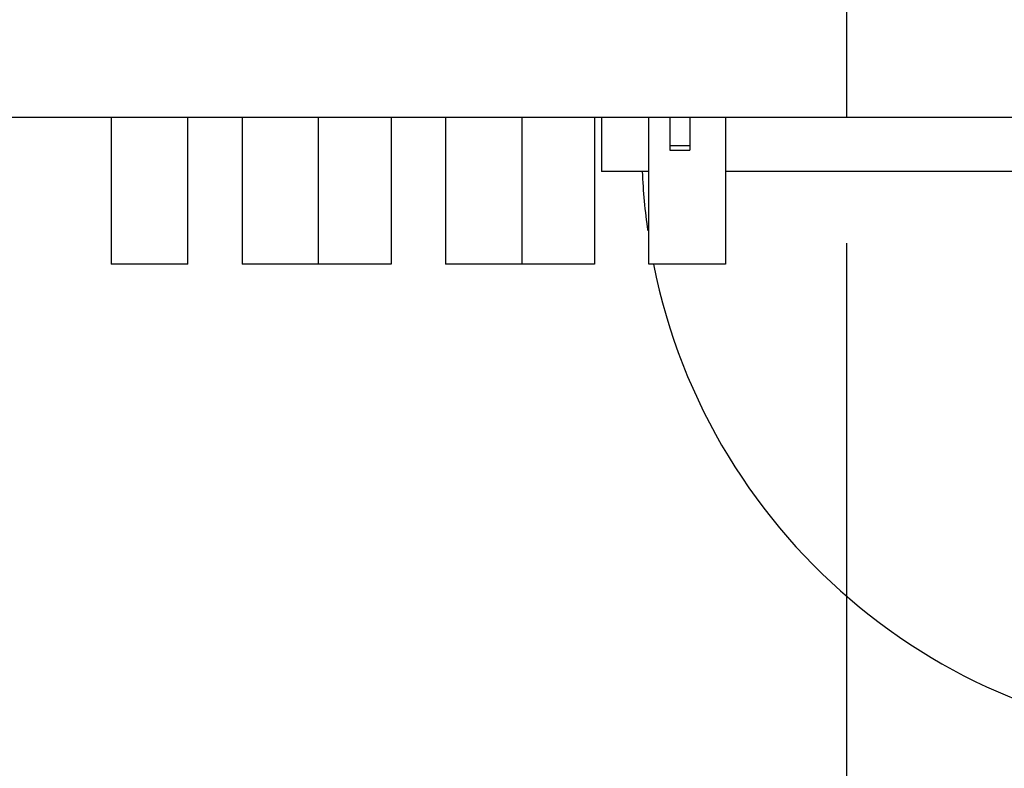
# Model space of a CAD drawing. Header units: inches. Extents: x 0 to 22, y 0 to 17.
# Tile 89 of 217: x 8.386 to 8.875, y 5.028 to 5.4. Entities that reach past the tile are written whole.
import ezdxf

# ---------------------------------------------------------------- set-up
doc = ezdxf.new("R2010")
doc.units = ezdxf.units.IN
doc.header["$LTSCALE"] = 1.21
doc.header["$MEASUREMENT"] = 0
doc.linetypes.add('CENTER', pattern=[0.6, 0.375, -0.075, 0.075, -0.075])
doc.layers.get('0').update_dxf_attribs({"linetype": 'CONTINUOUS'})
doc.layers.add('02___PRT_ALL_AXES', color=7, linetype='CONTINUOUS')
doc.layers.add('DIMENSIONS', color=7, linetype='CONTINUOUS')
doc.styles.get("Standard").update_dxf_attribs({"font": 'txt', "width": 0.8})
doc.dimstyles.new('DIMSTYLE_1', dxfattribs={"dimtxt": 0.125, "dimasz": 0.18, "dimexe": 0.18, "dimexo": 0.0625, "dimgap": 0.09, "dimtad": 0, "dimtih": 1, "dimtoh": 1, "dimdec": 3, "dimzin": 4, "dimdsep": 46, "dimtxsty": 'STANDARD', "dimblk": '_FILLED', "dimblk1": '_FILLED', "dimblk2": '_FILLED', "dimcen": 0.09, "dimadec": 0, "dimazin": 0, "dimtp": 0.001, "dimtm": 0.001, "dimtfac": 1, "dimtdec": 3, "dimtofl": 0, "dimtmove": 0, "dimatfit": 3, "dimldrblk": '_FILLED', "dimfxl": 1, "dimtolj": 1, "dimtzin": 4, "dimarcsym": 0})

# ---------------------------------------------------------------- blocks, each defined once
blk = doc.blocks.new('*D14')
at = {"layer": 'DIMENSIONS', "color": 2, "linetype": 'CONTINUOUS'}
blk.add_line((8.534072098, 5.5510452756), (5.2462993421, 5.5510452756), dxfattribs=at)
at = {"layer": 'DIMENSIONS', "color": 2, "linetype": 'CONTINUOUS', "insert": (5.1837993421, 5.6135452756), "char_height": 0.125, "width": 1.425, "attachment_point": 3, "line_spacing_factor": 0.9}
blk.add_mtext('2X .200{\\Ftxt.shx;\\W1.000000;\\H0.125000; }[5.07]', dxfattribs=at)
blk = doc.blocks.new('_FILLED')
at = {"color": 0, "linetype": 'BYBLOCK'}
blk.add_solid([(0, 0), (-1, 0.1736111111), (-1, -0.1736111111)], dxfattribs=at)
blk = doc.blocks.new('*D19')
at = {"layer": 'DIMENSIONS', "color": 2, "linetype": 'CONTINUOUS'}
blk.add_line((8.796372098, 5.2887452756), (8.796372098, 4.60375), dxfattribs=at)
at = {"layer": 'DIMENSIONS', "color": 2, "linetype": 'CONTINUOUS', "insert": (8.733872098, 4.54125), "char_height": 0.125, "width": 1.325, "attachment_point": 3, "rotation": 90, "line_spacing_factor": 0.9}
blk.add_mtext('3.113{\\Ftxt.shx;\\W1.000000;\\H0.125000; }[79.06]', dxfattribs=at)
blk = doc.blocks.new('*D21')
at = {"layer": 'DIMENSIONS', "color": 2, "linetype": 'CONTINUOUS'}
blk.add_line((10.2806240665, 5.2887452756), (10.2806240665, 4.60375), dxfattribs=at)
at = {"layer": 'DIMENSIONS', "color": 2, "linetype": 'CONTINUOUS', "insert": (10.2181240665, 4.54125), "char_height": 0.125, "width": 1.425, "attachment_point": 3, "rotation": 90, "line_spacing_factor": 0.9}
blk.add_mtext('4.597{\\Ftxt.shx;\\W1.000000;\\H0.125000; }[116.76]', dxfattribs=at)
blk = doc.blocks.new('*D22')
at = {"layer": 'DIMENSIONS', "color": 2, "linetype": 'CONTINUOUS'}
blk.add_line((13.6837993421, 5.28875), (13.6837993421, 4.60375), dxfattribs=at)
at = {"layer": 'DIMENSIONS', "color": 2, "linetype": 'CONTINUOUS', "insert": (13.6212993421, 4.54125), "char_height": 0.125, "width": 1.325, "attachment_point": 3, "rotation": 90, "line_spacing_factor": 0.9}
blk.add_mtext('8.000{\\Ftxt.shx;\\W1.000000;\\H0.125000; }[203.2]', dxfattribs=at)

msp = doc.modelspace()

# ---------------------------------------------------------------- linework, layer by layer
at = {"color": 7, "linetype": 'CONTINUOUS'}
for p, q in [((8.4312993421, 5.35125), (8.4312993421, 5.27825)), ((8.4692993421, 5.27825), (8.4692993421, 5.35125)), ((8.4962993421, 5.35125), (8.4962993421, 5.27825)), ((8.5342993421, 5.27825), (8.5342993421, 5.35125)), ((8.6712993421, 5.35125), (8.6712993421, 5.27825)), ((8.6982993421, 5.27825), (8.6982993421, 5.35125)), ((8.7087736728, 5.35125), (8.7087736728, 5.3349035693)), ((8.7186161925, 5.35125), (8.7186161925, 5.3349035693)), ((8.7362993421, 5.35125), (8.7362993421, 5.27825)), ((8.7087736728, 5.3349035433), (8.7186161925, 5.3349035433)), ((8.4692993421, 5.27825), (8.4312993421, 5.27825)), ((8.5342993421, 5.27825), (8.4962993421, 5.27825)), ((8.6712993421, 5.27825), (8.6352993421, 5.27825)), ((8.7362993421, 5.27825), (8.6982993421, 5.27825))]:
    msp.add_line(p, q, dxfattribs=at)
at = {"color": 9, "linetype": 'CONTINUOUS'}
msp.add_line((8.7186161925, 5.3369753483), (8.7087736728, 5.3369753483), dxfattribs=at)
at = {"layer": '02___PRT_ALL_AXES', "color": 7, "linetype": 'CENTER'}
msp.add_line((8.796372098, 5.5510452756), (8.796372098, 5.3512452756), dxfattribs=at)
at = {"layer": '02___PRT_ALL_AXES', "color": 7, "linetype": 'CONTINUOUS'}
for p, q in [((8.1382915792, 5.35125), (10.9383066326, 5.35125)), ((8.5702993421, 5.35125), (8.5702993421, 5.27825)), ((8.5972993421, 5.35125), (8.5972993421, 5.27825)), ((8.6352993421, 5.35125), (8.6352993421, 5.27825)), ((8.6747993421, 5.35125), (8.6747993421, 5.32425)), ((8.6982993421, 5.32425), (8.6748003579, 5.32425)), ((8.8938130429, 5.32425), (8.7362993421, 5.32425)), ((8.5702993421, 5.27825), (8.5342993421, 5.27825)), ((8.6352993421, 5.27825), (8.5972993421, 5.27825))]:
    msp.add_line(p, q, dxfattribs=at)
for start, end in [(182.3313190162, 188.0838024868), (191.3537104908, 348.6462895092)]:
    msp.add_arc((8.9897993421, 5.33625), 0.295, start, end, dxfattribs=at)

# ---------------------------------------------------------------- dimensions: what is measured, and where the dimension line sits
at = {"layer": 'DIMENSIONS', "color": 2, "linetype": 'CONTINUOUS'}
dim = msp.add_ordinate_dim(feature_location=(8.534072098, 5.5510452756), offset=(-3.287772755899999, 0), dtype=0, origin=(5.6837993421, 5.35125), text='2X <>', dimstyle='DIMSTYLE_1', dxfattribs=at)
dim.commit()
dim.dimension.update_dxf_attribs({"geometry": '*D14', "text_midpoint": (4.2712993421, 5.5510452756)})
for feature_location, offset, origin, picture, middle in [((8.796372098, 5.2887452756), (0, -0.6849952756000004), (5.6837993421, 5.35125), '*D19', (8.9307941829, 3.6105510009)), ((13.6837993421, 5.28875), (0, -0.6850000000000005), (5.6837993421, 5.35125), '*D22', (13.8182214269, 3.6105510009)), ((10.2806240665, 5.2887452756), (0, -0.6849952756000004), (5.6837993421, 5.3512452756), '*D21', (10.4374498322, 3.5605510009))]:
    dim = msp.add_ordinate_dim(feature_location=feature_location, offset=offset, dtype=1, origin=origin, dimstyle='DIMSTYLE_1', dxfattribs=at)
    dim.commit()
    dim.dimension.update_dxf_attribs({"geometry": picture, "text_midpoint": middle})

doc.saveas('drawing.dxf')
